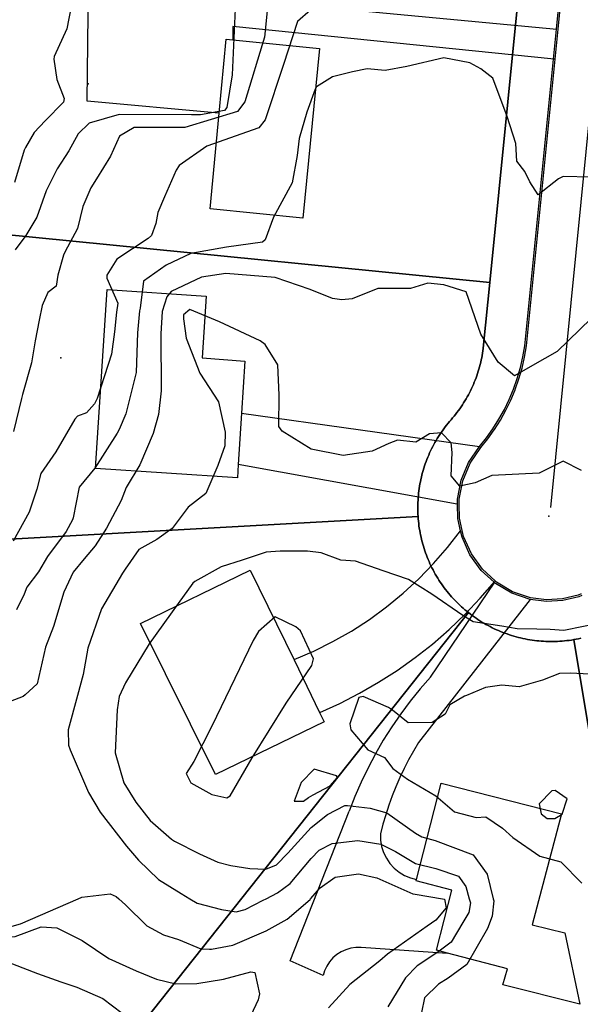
# Model space of a CAD drawing. Header units: inches. Extents: x 1364669 to 1365969, y 438680 to 440663.
# Tile 23 of 33: x 1364884 to 1365051, y 440218 to 440513. Entities that reach past the tile are written whole.
import ezdxf

# ---------------------------------------------------------------- set-up
doc = ezdxf.new("R2010")
doc.units = ezdxf.units.IN
doc.header["$MEASUREMENT"] = 0
for name, color, linetype, true_color in [('Building Footprints', 7, 'Continuous', 0xa71faf), ('Contour Lines 2 ft', 7, 'Continuous', 0x4b1f6a), ('Driveways', 7, 'Continuous', 0xa71faf), ('Parcel Attributes', 7, 'Continuous', 0xf61fde), ('Parcel Line', 7, 'Continuous', 0xf61fde), ('Pavement_Polygons', 7, 'Continuous', 0xf61fde), ('Road Pavement', 7, 'Continuous', 0xa31f53), ('Spot Elevation', 7, 'Continuous', 0xf21f81), ('Street Centerlines', 7, 'Continuous', 0xa31f53)]:
    doc.layers.add(name, color=color, linetype=linetype, true_color=true_color)

msp = doc.modelspace()

# ---------------------------------------------------------------- linework, layer by layer
at = {"layer": 'Building Footprints'}
for points in [[(1364973.38, 440504.59), (1364968.38, 440453.81), (1364940.63, 440456.59), (1364943.25, 440485.19), (1364945.38, 440507.41), (1364947.38, 440507.22)], [(1364949, 440380), (1364948.75, 440376), (1364906.25, 440378.81), (1364909.75, 440432.41), (1364939.38, 440430.41), (1364938.25, 440412), (1364951, 440411), (1364950, 440395.41)], [(1364974.75, 440303), (1364942.25, 440287.19), (1364919.75, 440332.41), (1364952.63, 440348.41), (1364965.75, 440321.56), (1364973.38, 440305.78)], [(1365046.75, 440239.81), (1365051.25, 440218.41), (1365028.25, 440224.19), (1365029.62, 440229), (1365011.62, 440233.72), (1365008.37, 440234.59), (1365013, 440252.59), (1365002.25, 440255.41), (1365002.37, 440255.81), (1365009.75, 440284.59), (1365045.75, 440275.41), (1365037, 440242.19)]]:
    msp.add_lwpolyline(points, close=True, dxfattribs=at)
at = {"layer": 'Contour Lines 2 ft'}
for points, elevation in [([(1364958.21, 440520.96), (1364956.91, 440507.96), (1364951.03, 440488.63), (1364948.75, 440485.71), (1364933, 440480.88), (1364929.92, 440480.92), (1364917.83, 440480.9), (1364913.43, 440478.34), (1364910.75, 440472.34), (1364906.55, 440465.6), (1364904.9, 440462.86), (1364902.49, 440457.28), (1364900.84, 440450.73), (1364897.08, 440443.6), (1364896.74, 440442.7), (1364895.04, 440436.7), (1364894.53, 440433.46), (1364892, 440431.54), (1364890.3, 440427.68), (1364889.43, 440423.27), (1364888.2, 440417.1), (1364887.14, 440410.44), (1364884.4, 440400.94), (1364884.12, 440399.81), (1364881.74, 440389.94)], 800), ([(1364948.2, 440518.69), (1364947.24, 440496.72), (1364945.55, 440486.9), (1364944.88, 440486.03), (1364937.75, 440484.69), (1364935.02, 440484.76), (1364913.37, 440484.79), (1364904.35, 440482.19), (1364901.12, 440479.01), (1364898.25, 440473.93), (1364894.75, 440468.53), (1364891.53, 440461.94), (1364888.66, 440454.05), (1364885.46, 440448.56), (1364882.27, 440444.35)], 798), ([(1364970.64, 440516.02), (1364966.76, 440512.62), (1364962.57, 440499.84), (1364957.05, 440483.24), (1364955.15, 440480.82), (1364939.56, 440475.35), (1364931.37, 440469.58), (1364930.4, 440468.14), (1364926.97, 440460.21), (1364924.9, 440455.44), (1364924.36, 440452.19), (1364923.01, 440448.59), (1364922.05, 440447.69), (1364912.67, 440441.5), (1364909.62, 440436.72), (1364909.65, 440435.78), (1364912.92, 440428.3), (1364912.6, 440425.65), (1364911.92, 440419.71), (1364911.04, 440413.07), (1364906.8, 440399.75), (1364906.02, 440398.22), (1364903.61, 440395.52), (1364900.85, 440394.5), (1364900.08, 440393.65), (1364894.44, 440383.79), (1364889.92, 440377.38), (1364888.71, 440372.69), (1364886.39, 440365.78), (1364881.66, 440357.04)], 802), ([(1365054.56, 440466.07), (1365046.33, 440466.23), (1365044.87, 440465.56), (1365038.77, 440460.78), (1365036.31, 440464.64), (1365034.85, 440467.77), (1365032.38, 440470.81), (1365032.13, 440476.14), (1365029.49, 440484.26), (1365025.21, 440495.67), (1365021.64, 440498.47), (1365018.37, 440500.27), (1365010.59, 440501.81), (1364999.53, 440499.21), (1364992.97, 440497.96), (1364987.58, 440498.52), (1364983.18, 440497.61), (1364977.24, 440496.06), (1364972.42, 440493.12), (1364972, 440492.43), (1364969.56, 440485.48), (1364967.22, 440477.61), (1364966.65, 440472.59), (1364965.11, 440464.41), (1364959.54, 440454.09), (1364957.12, 440447.34), (1364956.23, 440446.55), (1364945.53, 440445.12), (1364934.8, 440443.2), (1364927.42, 440439.75), (1364920.61, 440434.9), (1364919.69, 440426.88), (1364919.49, 440426.02), (1364918.86, 440419.44), (1364918.49, 440407.6), (1364915.37, 440395.16), (1364913.36, 440390.48), (1364912.74, 440389.36), (1364906.12, 440378.9), (1364901.4, 440373.25), (1364899.56, 440364.07), (1364899.39, 440363.49), (1364897.46, 440359.97), (1364891.94, 440352.49), (1364889.23, 440347.87), (1364885.69, 440343.32), (1364884.92, 440341.16), (1364882.58, 440336.5)], 804), ([(1365054.66, 440423.73), (1365044.54, 440413.85), (1365037.12, 440409.7), (1365031.71, 440406.62), (1365026.83, 440410.62), (1365021.65, 440419.04), (1365017.21, 440431.71), (1365010.53, 440433.87), (1365005.74, 440434.33), (1365000.62, 440432.75), (1364990.8, 440432.68), (1364983.1, 440429.58), (1364980.05, 440429.28), (1364977.25, 440429.71), (1364970.53, 440432.4), (1364960.07, 440436.03), (1364945.3, 440437.17), (1364937.98, 440436.07), (1364928.89, 440431.86), (1364927.61, 440430.25), (1364926.22, 440425.88), (1364925.8, 440419.18), (1364925.94, 440402.13), (1364925.1, 440394.99), (1364923.54, 440389.3), (1364919.53, 440379.92), (1364915.48, 440373.19), (1364914, 440369.27), (1364909.56, 440360.98), (1364906.15, 440355.63), (1364902.85, 440351.82), (1364899.63, 440347.8), (1364896.8, 440341.8), (1364893.66, 440331.48), (1364891.27, 440325.31), (1364888.85, 440314.34), (1364885.23, 440311.08), (1364884.57, 440310.55), (1364879.44, 440308.58)], 806), ([(1365051.76, 440378.27), (1365046.32, 440381.03), (1365039.06, 440377.48), (1365024.94, 440376.77), (1365019.93, 440374.57), (1365015.34, 440373.49), (1365012.76, 440376.64), (1365013.06, 440383.61), (1365012.74, 440386.53), (1365009.88, 440389.52), (1365006.27, 440389.17), (1365002.23, 440386.76), (1364996.68, 440387.29), (1364994.08, 440386.31), (1364989.11, 440383.97), (1364980.44, 440382.77), (1364970.82, 440384.6), (1364962.17, 440389.97), (1364961.15, 440391.37), (1364961.3, 440400.76), (1364960.9, 440409.9), (1364957.06, 440415.93), (1364955.56, 440417.02), (1364943.42, 440422.74), (1364934.48, 440426.43), (1364932.64, 440424.79), (1364932.62, 440423.66), (1364933.42, 440417.89), (1364937.51, 440407.4), (1364943.14, 440398.8), (1364945.09, 440389.7), (1364944.99, 440385.66), (1364942.92, 440379.75), (1364939.34, 440371.32), (1364934.04, 440367.3), (1364929.26, 440360.85), (1364924.65, 440357.59), (1364919.21, 440354.55), (1364915.12, 440348.69), (1364914.32, 440347.53), (1364908.07, 440336.81), (1364904.01, 440325.02), (1364902.55, 440317.15), (1364900.88, 440310.84), (1364898.05, 440300.62), (1364898.14, 440295.97), (1364898.71, 440294.56), (1364904.19, 440281.85), (1364907.67, 440275.92), (1364915.51, 440265.75), (1364919.14, 440261.56), (1364925.12, 440255.73), (1364931.88, 440251.6), (1364934.52, 440250)], 808), ([(1365058.26, 440332.73), (1365046.49, 440330.32), (1365042.42, 440330.65), (1365038.42, 440330.75), (1365032.49, 440330.83), (1365027.96, 440331.67), (1365019.38, 440332.91), (1365016.23, 440334.84), (1365006.99, 440341.19), (1365000.02, 440345.62), (1364992.41, 440348.21), (1364984.08, 440351.11), (1364979.74, 440351.37), (1364973.84, 440353.62), (1364969.75, 440354.11), (1364961.56, 440354.09), (1364957.37, 440353.82), (1364950.23, 440351.34), (1364943.94, 440349.35), (1364936.01, 440344.96), (1364935.43, 440344.49), (1364931.04, 440338.44), (1364922.38, 440326.31), (1364915.26, 440314.7), (1364913.34, 440310.59), (1364912.73, 440306.59), (1364912.16, 440293.74), (1364914.75, 440284.72), (1364918.3, 440278.88), (1364922.6, 440273.45), (1364929.03, 440267.87), (1364929.93, 440267.29), (1364937.42, 440263.48), (1364942.9, 440260.94), (1364946.83, 440259.92), (1364952.52, 440259.08), (1364957.24, 440258.84), (1364960.45, 440260.16), (1364963.84, 440263.64), (1364970.89, 440271.36), (1364975.7, 440275.27), (1364980.92, 440277.88), (1364981.75, 440277.94), (1364988.55, 440277.09), (1364993.52, 440275.78), (1365002.07, 440269.68), (1365003.98, 440268.55), (1365007.97, 440267.42), (1365019.35, 440263.17), (1365023.58, 440257.39), (1365025.36, 440250)], 810), ([(1365054.28, 440317.23), (1365048.39, 440317.51), (1365045.15, 440317.42), (1365040.07, 440315.45), (1365033.08, 440313.49), (1365027.89, 440313.94), (1365023.03, 440313.29), (1365017.33, 440310.9), (1365016.74, 440310.69), (1365012.37, 440308.06), (1365010.94, 440305.32), (1365007.05, 440302.8), (1364999.89, 440302.63), (1364995.2, 440306.49), (1364994.04, 440307.26), (1364986.42, 440310.6), (1364985.11, 440310.27), (1364982.45, 440302.42), (1364982.7, 440300.63), (1364987.82, 440294.57), (1364992.84, 440292.29), (1364995.31, 440289.05), (1364999.7, 440285.77), (1365008.12, 440280.85), (1365013.77, 440276.04), (1365020.23, 440274.34), (1365023.16, 440274.5), (1365028.12, 440271.15), (1365031.25, 440268.32), (1365039.3, 440262.73), (1365045.62, 440261.06), (1365051.93, 440254.68)], 812), ([(1364957.37, 440250), (1364960.79, 440251.78), (1364964.57, 440254.56), (1364970.88, 440262.08), (1364973.27, 440264.57), (1364977.11, 440266.55), (1364984.81, 440267.4), (1364991.74, 440266.37), (1364996.09, 440264.14), (1365002.07, 440260.61), (1365008.14, 440259.05), (1365014.93, 440256.72), (1365017.18, 440253.64), (1365018.17, 440250)], 808), ([(1364970.69, 440250), (1364973.56, 440253.3), (1364977.99, 440256.5), (1364985.06, 440257.47), (1364990.49, 440256.32), (1365001.3, 440251.53), (1365002.02, 440251.41), (1365010.18, 440250)], 806), ([(1364901.08, 440250), (1364902.15, 440250.46), (1364910.67, 440251.45), (1364912.48, 440250.73), (1364913.28, 440250)], 806), ([(1364837.79, 440250), (1364841.45, 440247.05), (1364845.03, 440244.4), (1364851.64, 440241.59), (1364858.6, 440238.93), (1364866.73, 440234.56), (1364869.42, 440233.47), (1364875.08, 440232.01), (1364881.46, 440230.53), (1364888.95, 440227.62), (1364895.85, 440225.16), (1364900.69, 440223.58), (1364908.49, 440220.18), (1364914.21, 440215.74)], 802), ([(1364864.56, 440250), (1364868.91, 440244.02), (1364872.14, 440240.4), (1364875.49, 440238.54), (1364882.22, 440238.73), (1364890.03, 440241.62), (1364894.65, 440241.32), (1364902.28, 440237.48), (1364910.27, 440232.14), (1364918.42, 440228.47), (1364924.55, 440225.95), (1364930.31, 440224.54), (1364936.65, 440224.64), (1364944.64, 440225.97), (1364952.79, 440228.14), (1364953.96, 440227.9), (1364955.36, 440221.49), (1364954.94, 440219.72), (1364950.54, 440210.4)], 804), ([(1364870.26, 440250), (1364874.51, 440243.1), (1364877.04, 440240.83), (1364877.35, 440240.74), (1364883.79, 440242.54), (1364901.08, 440250)], 806), ([(1364913.28, 440250), (1364915.22, 440248.21), (1364921.68, 440241.9), (1364926.59, 440239.22), (1364931.11, 440237.76), (1364937.77, 440235.05), (1364940.4, 440234.87), (1364940.98, 440234.91), (1364947.38, 440236.14), (1364957.37, 440240.37), (1364963.61, 440243.91), (1364970.54, 440249.83), (1364970.69, 440250)], 806), ([(1364934.52, 440250), (1364936.72, 440248.67), (1364943.98, 440246.8), (1364948.34, 440246.05), (1364951.09, 440246.76), (1364956.48, 440249.54), (1364957.37, 440250)], 808), ([(1365010.18, 440250), (1365010.78, 440249.9), (1365011.3, 440247.31), (1365008.15, 440243.58), (1365005.57, 440241.78), (1364993.71, 440233.44), (1364991.37, 440231.38), (1364982.46, 440224.33), (1364976.03, 440217.34)], 806), ([(1365018.17, 440250), (1365018.51, 440248.77), (1365018.08, 440245.94), (1365016.3, 440242.87), (1365012.79, 440236.97), (1365008.72, 440234.02), (1365002.6, 440229.89), (1364999.12, 440226.34), (1364993.75, 440217.68)], 808), ([(1365025.36, 440250), (1365025.51, 440249.39), (1365025.07, 440244.84), (1365023.61, 440241.07), (1365017.42, 440230.36), (1365011.87, 440226.25), (1365008.95, 440224.45), (1365004.82, 440220.34), (1365003.83, 440215.96)], 810)]:
    msp.add_lwpolyline(points, dxfattribs=dict(at, elevation=elevation))
for points, elevation in [([(1364933.45, 440287.5), (1364934.85, 440284.72), (1364941.13, 440281.22), (1364945.63, 440280.21), (1364946.59, 440280.83), (1364953.14, 440292.2), (1364963.31, 440308.58), (1364971.06, 440319.83), (1364971.56, 440321.81), (1364967.61, 440330.22), (1364966.29, 440331.41), (1364960.04, 440334.4), (1364955.08, 440330.05), (1364953.49, 440327.29), (1364941.06, 440301.68), (1364935.67, 440291.07)], 812), ([(1364970.02, 440280.31), (1364971.46, 440281.14), (1364976.54, 440283.78), (1364978.76, 440286.32), (1364978.39, 440286.84), (1364971.71, 440288.79), (1364967.89, 440284.85), (1364965.77, 440279.2), (1364968.53, 440279.26)], 812), ([(1365041.55, 440274.04), (1365043.75, 440274.05), (1365045.99, 440275.34), (1365047.51, 440279.9), (1365043.89, 440282.4), (1365042.94, 440282.33), (1365039.11, 440278.45), (1365039.7, 440275.4)], 814)]:
    msp.add_lwpolyline(points, close=True, dxfattribs=dict(at, elevation=elevation))
msp.add_polyline3d([(1364898.98, 440517.13, 796), (1364897.74, 440510.43, 796), (1364893.9, 440502.2, 796), (1364893.78, 440501.39, 796), (1364894.72, 440495.34, 796), (1364896.87, 440489.65, 796), (1364896.72, 440488.53, 796), (1364891.16, 440482.9, 796), (1364887.95, 440479.48, 796), (1364885.27, 440474.98, 796), (1364884.96, 440474.11, 796), (1364882.04, 440464.48, 796)], dxfattribs=at)
at = {"layer": 'Driveways'}
for p, q in [((1364950, 440395.4), (1365021.2, 440385.4)), ((1365014.6, 440368.2), (1364949, 440380)), ((1365006.6, 440316.4), (1365025.8, 440344.8)), ((1365036.4, 440339.6), (1365003, 440296.8)), ((1365011.6, 440233.6), (1364985.8, 440235.4))]:
    msp.add_line(p, q, dxfattribs=at)
for points in [[(1364943.2, 440485.2), (1364903.8, 440488.8), (1364904.2, 440523.6), (1365044.4, 440510.4)], [(1365043.6, 440501.4), (1364947.4, 440511.2), (1364947.4, 440507.2)], [(1364965.8, 440321.6), (1364971.66, 440324.14), (1364977.36, 440326.99), (1364982.9, 440330.16), (1364988.26, 440333.64), (1364993.41, 440337.41), (1364998.34, 440341.46), (1365003.04, 440345.77), (1365007.49, 440350.35), (1365011.68, 440355.16), (1365015.6, 440360.2)], [(1364973.4, 440305.8), (1364979.43, 440308.51), (1364985.31, 440311.52), (1364991.04, 440314.81), (1364996.61, 440318.37), (1365002, 440322.2), (1365007.19, 440326.28), (1365012.18, 440330.62), (1365016.95, 440335.19), (1365021.49, 440339.99), (1365025.8, 440345)], [(1365006.6, 440316.4), (1365003.48, 440312.84), (1365000.5, 440309.16), (1364997.67, 440305.38), (1364994.98, 440301.48), (1364992.45, 440297.48), (1364990.07, 440293.39), (1364987.86, 440289.21), (1364985.8, 440284.95), (1364983.92, 440280.61), (1364982.2, 440276.2)], [(1365003, 440296.8), (1365001.47, 440294.24), (1365000.02, 440291.64), (1364998.65, 440288.99), (1364997.37, 440286.3), (1364996.19, 440283.56), (1364995.08, 440280.79), (1364994.08, 440277.99), (1364993.16, 440275.15), (1364992.33, 440272.29), (1364991.6, 440269.4)], [(1364974.4, 440227), (1364964.6, 440231.4), (1364982.2, 440276.2)], [(1364991.6, 440269.4), (1364991.64, 440267.5), (1364991.95, 440265.63), (1364992.53, 440263.83), (1364993.36, 440262.13), (1364994.43, 440260.56), (1364995.71, 440259.16), (1364997.19, 440257.97), (1364998.81, 440257), (1365000.56, 440256.27), (1365002.4, 440255.8)], [(1364985.8, 440235.4), (1364984.26, 440235.4), (1364982.73, 440235.19), (1364981.25, 440234.76), (1364979.85, 440234.13), (1364978.55, 440233.31), (1364977.37, 440232.31), (1364976.35, 440231.15), (1364975.51, 440229.87), (1364974.85, 440228.47), (1364974.4, 440227)]]:
    msp.add_lwpolyline(points, dxfattribs=at)
at = {"layer": 'Parcel Attributes'}
for p in [(1364904.12, 440494.04), (1364895.87, 440411.92)]:
    msp.add_point(p, dxfattribs=at)
at = {"layer": 'Parcel Line'}
msp.add_lwpolyline([(1365032.4, 440515.69), (1365024.34, 440434.52), (1364774.55, 440459.3), (1364776.48, 440478.79), (1364782.6, 440540.47)], close=True, dxfattribs=at)
for points in [[(1365051.54, 440328), (1365050.86, 440327.85), (1365050.18, 440327.71), (1365049.49, 440327.59), (1365048.8, 440327.48), (1365048.11, 440327.38), (1365047.41, 440327.29), (1365046.72, 440327.22), (1365046.03, 440327.15), (1365045.33, 440327.1), (1365044.63, 440327.07), (1365043.93, 440327.04), (1365043.24, 440327.02), (1365042.54, 440327.02), (1365041.84, 440327.03), (1365041.14, 440327.05), (1365040.45, 440327.09), (1365039.75, 440327.14), (1365039.05, 440327.19), (1365038.36, 440327.27), (1365037.67, 440327.35), (1365036.97, 440327.44), (1365036.28, 440327.55), (1365035.6, 440327.67), (1365034.91, 440327.8), (1365034.23, 440327.94), (1365033.55, 440328.1), (1365032.87, 440328.27), (1365032.19, 440328.44), (1365031.52, 440328.63), (1365030.85, 440328.84), (1365030.19, 440329.05), (1365029.53, 440329.28), (1365028.87, 440329.51), (1365028.22, 440329.76), (1365027.57, 440330.02), (1365026.93, 440330.29), (1365026.29, 440330.57), (1365025.66, 440330.87), (1365025.03, 440331.17), (1365024.4, 440331.49), (1365023.79, 440331.81), (1365023.17, 440332.15), (1365022.57, 440332.5), (1365021.97, 440332.85), (1365021.38, 440333.22), (1365020.79, 440333.6), (1365020.21, 440333.99), (1365019.64, 440334.39), (1365019.07, 440334.8), (1365018.51, 440335.21), (1365017.9, 440335.69), (1365017.42, 440336.08), (1365016.88, 440336.53), (1365016.35, 440336.98), (1365015.83, 440337.45), (1365015.32, 440337.92), (1365014.82, 440338.41), (1365014.32, 440338.9), (1365013.83, 440339.4), (1365013.36, 440339.91), (1365012.89, 440340.43), (1365012.43, 440340.95), (1365011.98, 440341.49), (1365011.54, 440342.03), (1365011.11, 440342.58), (1365010.68, 440343.13), (1365010.27, 440343.7), (1365009.87, 440344.27), (1365009.48, 440344.84), (1365009.1, 440345.43), (1365008.72, 440346.02), (1365008.36, 440346.62), (1365008.01, 440347.22), (1365007.67, 440347.83), (1365007.34, 440348.44), (1365007.02, 440349.07), (1365006.72, 440349.69), (1365006.42, 440350.32), (1365006.13, 440350.96), (1365005.86, 440351.6), (1365005.59, 440352.25), (1365005.34, 440352.9), (1365005.1, 440353.56), (1365004.87, 440354.21), (1365004.65, 440354.88), (1365004.45, 440355.55), (1365004.25, 440356.22), (1365004.07, 440356.89), (1365003.9, 440357.57), (1365003.74, 440358.25), (1365003.59, 440358.93), (1365003.46, 440359.61), (1365003.33, 440360.3), (1365003.22, 440360.99), (1365003.12, 440361.68), (1365003.04, 440362.37), (1365002.96, 440363.07), (1365002.9, 440363.76), (1365002.85, 440364.46), (1365002.81, 440365.16), (1365002.78, 440365.85), (1365002.77, 440366.55), (1365002.77, 440367.25), (1365002.78, 440367.95), (1365002.8, 440368.65), (1365002.83, 440369.34), (1365002.88, 440370.04), (1365002.94, 440370.74), (1365003.01, 440371.43), (1365003.09, 440372.12), (1365003.19, 440372.81), (1365003.29, 440373.5), (1365003.41, 440374.19), (1365003.55, 440374.88), (1365003.69, 440375.56), (1365003.84, 440376.24), (1365004.01, 440376.92), (1365004.19, 440377.59), (1365004.38, 440378.27), (1365004.58, 440378.93), (1365004.8, 440379.6), (1365005.02, 440380.26), (1365005.26, 440380.92), (1365005.51, 440381.57), (1365005.77, 440382.22), (1365006.04, 440382.86), (1365006.32, 440383.5), (1365006.61, 440384.13), (1365006.91, 440384.76), (1365007.23, 440385.38), (1365007.56, 440386), (1365007.89, 440386.61), (1365008.24, 440387.22), (1365008.6, 440387.82), (1365008.97, 440388.41), (1365009.34, 440389), (1365009.73, 440389.58), (1365010.13, 440390.15), (1365010.54, 440390.72), (1365010.96, 440391.28), (1365011.39, 440391.83), (1365011.82, 440392.37), (1365012.27, 440392.91), (1365012.73, 440393.43), (1365013.19, 440393.96), (1365013.63, 440394.5), (1365014.07, 440395.04), (1365014.5, 440395.59), (1365014.92, 440396.15), (1365015.33, 440396.72), (1365015.72, 440397.29), (1365016.11, 440397.87), (1365016.49, 440398.46), (1365016.86, 440399.05), (1365017.22, 440399.65), (1365017.57, 440400.26), (1365017.9, 440400.87), (1365018.23, 440401.49), (1365018.54, 440402.11), (1365018.85, 440402.74), (1365019.14, 440403.38), (1365019.42, 440404.01), (1365019.69, 440404.66), (1365019.95, 440405.31), (1365020.2, 440405.96), (1365020.44, 440406.62), (1365020.66, 440407.28), (1365020.88, 440407.94), (1365021.08, 440408.61), (1365021.27, 440409.28), (1365021.45, 440409.96), (1365021.61, 440410.64), (1365021.77, 440411.32), (1365021.91, 440412), (1365022.04, 440412.69), (1365022.16, 440413.38), (1365022.27, 440414.06), (1365022.37, 440414.76), (1365022.49, 440415.9), (1365024.34, 440434.52), (1365032.4, 440515.69)], [(1364774.55, 440459.3), (1365024.34, 440434.52), (1365022.49, 440415.9), (1365022.37, 440414.76), (1365022.27, 440414.06), (1365022.16, 440413.38), (1365022.04, 440412.69), (1365021.91, 440412), (1365021.77, 440411.32), (1365021.61, 440410.64), (1365021.45, 440409.96), (1365021.27, 440409.28), (1365021.08, 440408.61), (1365020.88, 440407.94), (1365020.66, 440407.28), (1365020.44, 440406.62), (1365020.2, 440405.96), (1365019.95, 440405.31), (1365019.69, 440404.66), (1365019.42, 440404.01), (1365019.14, 440403.38), (1365018.85, 440402.74), (1365018.54, 440402.11), (1365018.23, 440401.49), (1365017.9, 440400.87), (1365017.57, 440400.26), (1365017.22, 440399.65), (1365016.86, 440399.05), (1365016.49, 440398.46), (1365016.11, 440397.87), (1365015.72, 440397.29), (1365015.33, 440396.72), (1365014.92, 440396.15), (1365014.5, 440395.59), (1365014.07, 440395.04), (1365013.63, 440394.5), (1365013.19, 440393.96), (1365012.73, 440393.43), (1365012.27, 440392.91), (1365011.82, 440392.37), (1365011.39, 440391.83), (1365010.96, 440391.28), (1365010.54, 440390.72), (1365010.13, 440390.15), (1365009.73, 440389.58), (1365009.34, 440389), (1365008.97, 440388.41), (1365008.6, 440387.82), (1365008.24, 440387.22), (1365007.89, 440386.61), (1365007.56, 440386), (1365007.23, 440385.38), (1365006.91, 440384.76), (1365006.61, 440384.13), (1365006.32, 440383.5), (1365006.04, 440382.86), (1365005.77, 440382.22), (1365005.51, 440381.57), (1365005.26, 440380.92), (1365005.02, 440380.26), (1365004.8, 440379.6), (1365004.58, 440378.93), (1365004.38, 440378.27), (1365004.19, 440377.59), (1365004.01, 440376.92), (1365003.84, 440376.24), (1365003.69, 440375.56), (1365003.55, 440374.88), (1365003.41, 440374.19), (1365003.29, 440373.5), (1365003.19, 440372.81), (1365003.09, 440372.12), (1365003.01, 440371.43), (1365002.94, 440370.74), (1365002.88, 440370.04), (1365002.83, 440369.34), (1365002.8, 440368.65), (1365002.78, 440367.95), (1365002.77, 440367.25), (1365002.77, 440366.55), (1365002.78, 440365.85), (1365002.81, 440365.16), (1365002.85, 440364.46), (1364763.82, 440351.19)], [(1364763.82, 440351.19), (1365002.85, 440364.46), (1365002.9, 440363.76), (1365002.96, 440363.07), (1365003.04, 440362.37), (1365003.12, 440361.68), (1365003.22, 440360.99), (1365003.33, 440360.3), (1365003.46, 440359.61), (1365003.59, 440358.93), (1365003.74, 440358.25), (1365003.9, 440357.57), (1365004.07, 440356.89), (1365004.25, 440356.22), (1365004.45, 440355.55), (1365004.65, 440354.88), (1365004.87, 440354.21), (1365005.1, 440353.56), (1365005.34, 440352.9), (1365005.59, 440352.25), (1365005.86, 440351.6), (1365006.13, 440350.96), (1365006.42, 440350.32), (1365006.72, 440349.69), (1365007.02, 440349.07), (1365007.34, 440348.44), (1365007.67, 440347.83), (1365008.01, 440347.22), (1365008.36, 440346.62), (1365008.72, 440346.02), (1365009.1, 440345.43), (1365009.48, 440344.84), (1365009.87, 440344.27), (1365010.27, 440343.7), (1365010.68, 440343.13), (1365011.11, 440342.58), (1365011.54, 440342.03), (1365011.98, 440341.49), (1365012.43, 440340.95), (1365012.89, 440340.43), (1365013.36, 440339.91), (1365013.83, 440339.4), (1365014.32, 440338.9), (1365014.82, 440338.41), (1365015.32, 440337.92), (1365015.83, 440337.45), (1365016.35, 440336.98), (1365016.88, 440336.53), (1365017.42, 440336.08), (1365017.9, 440335.69), (1364877.53, 440158.82)], [(1364877.53, 440158.82), (1365017.9, 440335.69), (1365018.51, 440335.21), (1365019.07, 440334.8), (1365019.64, 440334.39), (1365020.21, 440333.99), (1365020.79, 440333.6), (1365021.38, 440333.22), (1365021.97, 440332.85), (1365022.57, 440332.5), (1365023.17, 440332.15), (1365023.79, 440331.81), (1365024.4, 440331.49), (1365025.03, 440331.17), (1365025.66, 440330.87), (1365026.29, 440330.57), (1365026.93, 440330.29), (1365027.57, 440330.02), (1365028.22, 440329.76), (1365028.87, 440329.51), (1365029.53, 440329.28), (1365030.19, 440329.05), (1365030.85, 440328.84), (1365031.52, 440328.63), (1365032.19, 440328.44), (1365032.87, 440328.27), (1365033.55, 440328.1), (1365034.23, 440327.94), (1365034.91, 440327.8), (1365035.6, 440327.67), (1365036.28, 440327.55), (1365036.97, 440327.44), (1365037.67, 440327.35), (1365038.36, 440327.27), (1365039.05, 440327.19), (1365039.75, 440327.14), (1365040.45, 440327.09), (1365041.14, 440327.05), (1365041.84, 440327.03), (1365042.54, 440327.02), (1365043.24, 440327.02), (1365043.93, 440327.04), (1365044.63, 440327.07), (1365045.33, 440327.1), (1365046.03, 440327.15), (1365046.72, 440327.22), (1365047.41, 440327.29), (1365048.11, 440327.38), (1365048.8, 440327.48), (1365049.49, 440327.59), (1365081.77, 440134.05)], [(1365081.77, 440134.05), (1365049.49, 440327.59), (1365050.18, 440327.71), (1365050.86, 440327.85), (1365051.54, 440328)]]:
    msp.add_lwpolyline(points, dxfattribs=at)
at = {"layer": 'Pavement_Polygons'}
msp.add_lwpolyline([(1365051.65, 440341.26), (1365050.83, 440340.9), (1365046.13, 440339.77), (1365041.31, 440339.49), (1365036.51, 440340.09), (1365031.17, 440341.95), (1365026.31, 440344.84), (1365026.07, 440345.07), (1365025.96, 440345.16), (1365022.14, 440348.66), (1365018.81, 440353.25), (1365016.5, 440358.42), (1365016.08, 440360.3), (1365015.27, 440363.94), (1365015.2, 440368.19), (1365015.18, 440369.61), (1365016.24, 440375.17), (1365018.41, 440380.39), (1365021.6, 440385.1), (1365023.7, 440387.7), (1365023.72, 440387.72), (1365025.68, 440390.45), (1365025.68, 440390.46), (1365025.69, 440390.47), (1365027.49, 440393.3), (1365027.5, 440393.32), (1365027.51, 440393.33), (1365029.14, 440396.26), (1365029.15, 440396.28), (1365030.62, 440399.3), (1365030.62, 440399.31), (1365030.63, 440399.33), (1365031.92, 440402.43), (1365031.92, 440402.44), (1365031.93, 440402.45), (1365033.04, 440405.63), (1365033.05, 440405.65), (1365033.98, 440408.88), (1365033.98, 440408.89), (1365033.99, 440408.91), (1365034.73, 440412.18), (1365034.73, 440412.19), (1365034.73, 440412.21), (1365035.29, 440415.52), (1365035.3, 440415.54), (1365035.3, 440415.55), (1365043.89, 440501.37), (1365044.79, 440510.36), (1365045.81, 440520.56)], dxfattribs=at)
at = {"layer": 'Road Pavement'}
msp.add_polyline3d([(1365051.85, 440340.8, 0), (1365050.99, 440340.42, 0), (1365046.2, 440339.27, 0), (1365041.29, 440338.99, 0), (1365036.4, 440339.6, 0), (1365030.96, 440341.49, 0), (1365026.01, 440344.44, 0), (1365025.73, 440344.7, 0), (1365025.62, 440344.79, 0), (1365021.76, 440348.33, 0), (1365018.38, 440353, 0), (1365016.02, 440358.26, 0), (1365015.59, 440360.19, 0), (1365014.77, 440363.88, 0), (1365014.7, 440368.18, 0), (1365014.68, 440369.65, 0), (1365015.76, 440375.31, 0), (1365017.97, 440380.63, 0), (1365021.2, 440385.4, 0), (1365023.31, 440388.01, 0), (1365025.27, 440390.74, 0), (1365027.07, 440393.57, 0), (1365028.7, 440396.5, 0), (1365030.17, 440399.52, 0), (1365031.46, 440402.62, 0), (1365032.57, 440405.79, 0), (1365033.5, 440409.02, 0), (1365034.24, 440412.29, 0), (1365034.8, 440415.6, 0), (1365043.39, 440501.42, 0), (1365044.29, 440510.41, 0), (1365045.31, 440520.61, 0)], dxfattribs=at)
at = {"layer": 'Spot Elevation'}
msp.add_point((1365041.96, 440364.6, 808.71), dxfattribs=at)
at = {"layer": 'Street Centerlines'}
msp.add_line((1365042.62, 440367.16), (1365071.95, 440662.97), dxfattribs=at)

doc.saveas('drawing.dxf')
